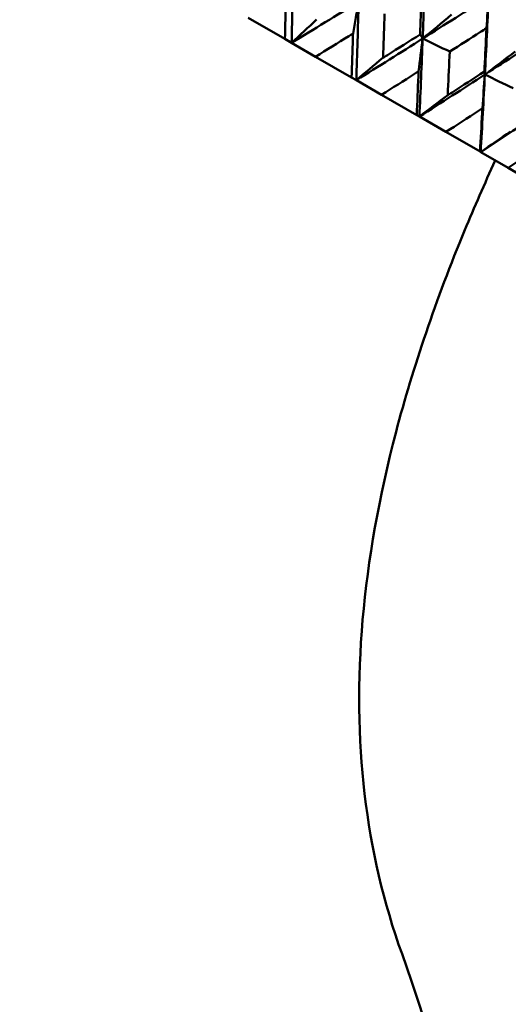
# Model space of a CAD drawing. Header units: millimetres. Extents: x 188 to 1913, y 148 to 2839.
# Tile 25 of 211: x 659.55 to 667.08, y 297.35 to 312.54. Entities that reach past the tile are written whole.
import ezdxf

# ---------------------------------------------------------------- set-up
doc = ezdxf.new("R2010")
doc.units = ezdxf.units.MM
doc.header["$LTSCALE"] = 10
doc.layers.add('Widoczne (ISO)', color=7, linetype='Continuous', lineweight=50)

msp = doc.modelspace()

# ---------------------------------------------------------------- linework, layer by layer
at = {"layer": 'Widoczne (ISO)'}
for p, q in [((663.07, 312.567), (663.637, 312.239)), ((663.74, 312.18), (663.637, 312.239)), ((664.11, 311.966), (663.74, 312.18)), ((664.11, 311.966), (664.666, 311.645)), ((664.739, 311.603), (664.666, 311.645)), ((665.129, 311.378), (664.739, 311.603)), ((665.129, 311.378), (665.67, 311.065)), ((665.712, 311.041), (665.67, 311.065)), ((666.121, 310.805), (665.712, 311.041)), ((666.121, 310.805), (666.647, 310.502)), ((666.657, 310.495), (666.647, 310.502)), ((667.083, 310.25), (666.657, 310.495)), ((667.083, 310.25), (667.591, 309.956))]:
    msp.add_line(p, q, dxfattribs=at)
msp.add_circle((644.006, 290.05), 50, dxfattribs=at)
msp.add_arc((644.272, 290.511), 22.5, 100.215, 19.785, dxfattribs=at)
for points in [[(665.762, 312.244), (665.778, 312.646), (665.792, 313.049), (665.806, 313.452)], [(663.74, 312.18), (663.75, 312.584), (663.758, 312.99), (663.766, 313.396)], [(665.762, 312.244), (666.102, 312.458), (666.442, 312.674), (666.78, 312.89)], [(666.722, 311.69), (666.742, 312.089), (666.762, 312.489), (666.78, 312.89)], [(666.747, 312.408), (666.758, 312.569), (666.769, 312.729), (666.78, 312.89)], [(663.74, 312.18), (664.086, 312.39), (664.431, 312.601), (664.775, 312.813)], [(664.688, 312.323), (664.717, 312.486), (664.746, 312.65), (664.775, 312.813)], [(664.739, 311.603), (664.752, 312.006), (664.764, 312.409), (664.775, 312.813)], [(664.126, 312.539), (663.998, 312.419), (663.869, 312.299), (663.74, 312.18)], [(666.205, 312.614), (666.057, 312.49), (665.91, 312.367), (665.762, 312.244)], [(664.739, 311.603), (665.081, 311.816), (665.422, 312.029), (665.762, 312.244)], [(665.699, 311.739), (665.72, 311.907), (665.741, 312.076), (665.762, 312.244)], [(665.712, 311.041), (665.73, 311.441), (665.746, 311.842), (665.762, 312.244)], [(665.762, 312.244), (665.749, 312.265), (665.736, 312.287), (665.723, 312.308)], [(665.762, 312.244), (665.901, 312.177), (666.041, 312.111), (666.18, 312.044)], [(666.722, 311.69), (667.058, 311.907), (667.392, 312.125), (667.725, 312.344)], [(665.15, 311.948), (665.013, 311.833), (664.876, 311.718), (664.739, 311.603)], [(667.19, 312.046), (667.034, 311.927), (666.878, 311.808), (666.722, 311.69)], [(665.712, 311.041), (666.05, 311.256), (666.386, 311.473), (666.722, 311.69)], [(666.657, 310.495), (666.68, 310.893), (666.701, 311.291), (666.722, 311.69)], [(666.684, 311.17), (666.697, 311.344), (666.709, 311.517), (666.722, 311.69)], [(666.722, 311.69), (666.719, 311.705), (666.716, 311.721), (666.714, 311.736)], [(666.722, 311.69), (666.867, 311.62), (667.012, 311.55), (667.158, 311.48)], [(666.149, 311.371), (666.003, 311.261), (665.858, 311.151), (665.712, 311.041)], [(666.657, 310.495), (666.99, 310.714), (667.322, 310.933), (667.651, 311.153)], [(667.118, 310.812), (666.965, 310.706), (666.811, 310.6), (666.657, 310.495)]]:
    msp.add_open_spline(points, degree=3, dxfattribs=at)
for points, knots in [([(665.723, 312.308), (665.73, 312.496), (665.737, 312.683), (665.746, 312.909), (665.747, 312.946), (665.748, 312.984)], [0.00418374, 0.00418374, 0.00418374, 0.00418374, 0.06147247, 0.06147247, 0.07302352, 0.07302352, 0.07302352, 0.07302352]), ([(663.637, 312.239), (663.642, 312.442), (663.647, 312.644), (663.652, 312.871), (663.652, 312.896), (663.653, 312.92)], [0, 0, 0, 0, 0.06135239, 0.06135239, 0.06879633, 0.06879633, 0.06879633, 0.06879633]), ([(665.174, 312.625), (665.167, 312.426), (665.16, 312.226), (665.152, 312.001), (665.151, 311.974), (665.15, 311.948)], [0.00523804, 0.00523804, 0.00523804, 0.00523804, 0.06606705, 0.06606705, 0.07409033, 0.07409033, 0.07409033, 0.07409033]), ([(666.747, 312.408), (666.715, 312.387), (666.684, 312.367), (666.495, 312.246), (666.338, 312.145), (666.18, 312.044)], [0.04993807, 0.04993807, 0.04993807, 0.04993807, 0.0614821, 0.0614821, 0.11877783, 0.11877783, 0.11877783, 0.11877783]), ([(666.714, 311.736), (666.723, 311.922), (666.732, 312.109), (666.743, 312.333), (666.745, 312.37), (666.747, 312.408)], [0.00418374, 0.00418374, 0.00418374, 0.00418374, 0.06147247, 0.06147247, 0.07302352, 0.07302352, 0.07302352, 0.07302352]), ([(664.688, 312.323), (664.667, 312.31), (664.646, 312.297), (664.454, 312.178), (664.282, 312.072), (664.11, 311.966)], [0.05393723, 0.05393723, 0.05393723, 0.05393723, 0.06137399, 0.06137399, 0.12273355, 0.12273355, 0.12273355, 0.12273355]), ([(664.666, 311.645), (664.673, 311.847), (664.679, 312.048), (664.686, 312.274), (664.687, 312.298), (664.688, 312.323)], [0, 0, 0, 0, 0.06135239, 0.06135239, 0.06879633, 0.06879633, 0.06879633, 0.06879633]), ([(665.15, 311.948), (665.172, 311.962), (665.195, 311.976), (665.386, 312.096), (665.554, 312.202), (665.723, 312.308)], [0.05804162, 0.05804162, 0.05804162, 0.05804162, 0.06605559, 0.06605559, 0.12689392, 0.12689392, 0.12689392, 0.12689392]), ([(666.18, 312.044), (666.171, 311.846), (666.162, 311.648), (666.151, 311.424), (666.15, 311.398), (666.149, 311.371)], [0.00523804, 0.00523804, 0.00523804, 0.00523804, 0.06606705, 0.06606705, 0.07409033, 0.07409033, 0.07409033, 0.07409033]), ([(665.699, 311.739), (665.679, 311.726), (665.658, 311.713), (665.468, 311.592), (665.299, 311.485), (665.129, 311.378)], [0.05393723, 0.05393723, 0.05393723, 0.05393723, 0.06137399, 0.06137399, 0.12273355, 0.12273355, 0.12273355, 0.12273355]), ([(665.67, 311.065), (665.679, 311.265), (665.688, 311.465), (665.697, 311.69), (665.698, 311.714), (665.699, 311.739)], [0, 0, 0, 0, 0.06135239, 0.06135239, 0.06879633, 0.06879633, 0.06879633, 0.06879633]), ([(666.149, 311.371), (666.171, 311.386), (666.193, 311.4), (666.381, 311.521), (666.548, 311.629), (666.714, 311.736)], [0.05804162, 0.05804162, 0.05804162, 0.05804162, 0.06605559, 0.06605559, 0.12689392, 0.12689392, 0.12689392, 0.12689392]), ([(666.684, 311.17), (666.664, 311.157), (666.643, 311.144), (666.456, 311.022), (666.289, 310.913), (666.121, 310.805)], [0.05393723, 0.05393723, 0.05393723, 0.05393723, 0.06137399, 0.06137399, 0.12273355, 0.12273355, 0.12273355, 0.12273355]), ([(666.647, 310.502), (666.658, 310.7), (666.669, 310.899), (666.681, 311.122), (666.683, 311.146), (666.684, 311.17)], [0, 0, 0, 0, 0.06135239, 0.06135239, 0.06879633, 0.06879633, 0.06879633, 0.06879633]), ([(667.637, 310.62), (667.618, 310.606), (667.598, 310.593), (667.413, 310.469), (667.248, 310.359), (667.083, 310.25)], [0.05393723, 0.05393723, 0.05393723, 0.05393723, 0.06137399, 0.06137399, 0.12273355, 0.12273355, 0.12273355, 0.12273355]), ([(665.444, 298.127), (665.16, 298.914), (664.968, 299.737), (664.766, 301.455), (664.756, 302.35), (664.917, 304.211), (665.089, 305.177), (665.614, 307.181), (665.968, 308.219), (666.559, 309.647), (666.716, 310.004), (666.882, 310.366)], [1, 1, 1, 1, 1.1906229, 1.1906229, 1.3812459, 1.3812459, 1.5718688, 1.5718688, 1.7624917, 1.7624917, 1.8252774, 1.8252774, 1.8252774, 1.8252774])]:
    msp.add_open_spline(points, degree=3, knots=knots, dxfattribs=at)

doc.saveas('drawing.dxf')
